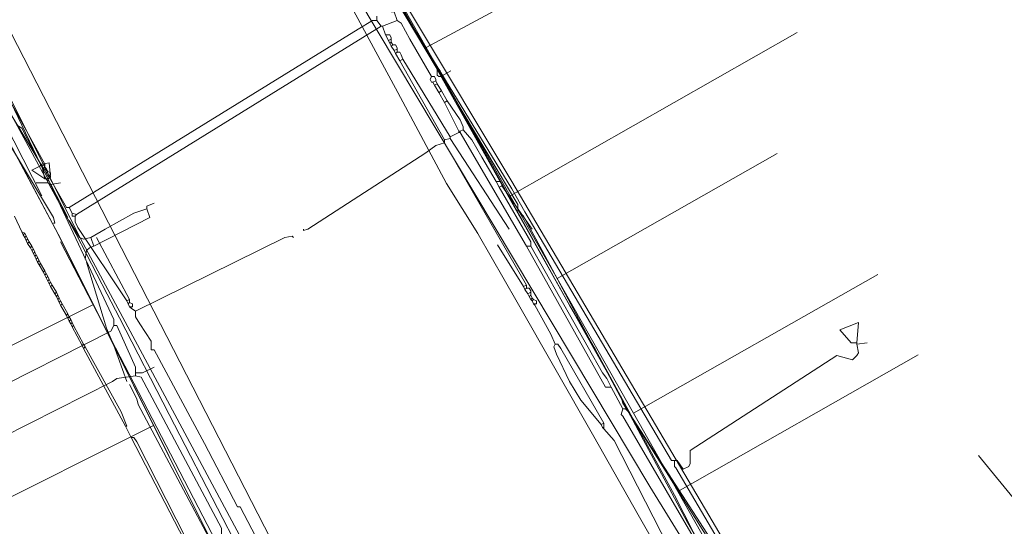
# Model space of a CAD drawing. Header units: metres. Extents: x 92810 to 93633, y 464687 to 465459.
# Tile 128 of 256: x 92959 to 93008, y 464985 to 465011. Entities that reach past the tile are written whole.
import ezdxf

# ---------------------------------------------------------------- set-up
doc = ezdxf.new("R2010")
doc.units = ezdxf.units.M
for name, color, linetype, lineweight, transparency in [('B-OI-KL-DATA_KPN-G', 90, 'SI_B_DATA_KPN', 18, 0.4), ('B-OI-KL-DATA_LIANDER-G', 90, 'SI_B_DATA_LIANDER', 18, 0.4), ('B-OI-KL-DATA_ZIGGO BV-G', 90, 'SI_B_DATA_ZIGGO', 18, 0.4), ('B-OI-KL-ET_HS_LIANDER-G', 10, 'SI_B_ET_HS_LIANDON', 18, 0.4), ('B-OI-KL-ET_LS_LIANDER-G', 190, 'SI_B_ET_LS_LIANDER', 18, 0.4), ('B-OI-KL-ET_MS_LIANDER-G', 130, 'SI_B_ET_MS_LIANDER', 18, 0.4), ('B-OI-KL-GAS_HD_LIANDER-G', 30, 'SI_B_GAS_HD_LIANDER', 18, 0.4), ('B-OI-KL-GAS_LD_LIANDER-G', 30, 'SI_B_GAS_LD_LIANDER', 18, 0.4), ('B-WE-KL-WATER-G', 170, 'KL-WATER-N', 18, 0.4)]:
    doc.layers.add(name, color=color, linetype=linetype, lineweight=lineweight, transparency=transparency)
doc.styles.get("Standard").update_dxf_attribs({"font": 'isocp.shx'})
doc.linetypes.add('KL-WATER-N', pattern='A,7,-0.5,[168,NLCS.SHX,S=0.75,R=0,X=0.75,Y=0],-2', length=9.5)
doc.linetypes.add('SI_B_DATA_KPN', pattern='A,5,-2,["KPN",Standard,S=1.5,R=0,X=-0.51,Y=-0.75],-8', length=15)
doc.linetypes.add('SI_B_DATA_LIANDER', pattern='A,5,-2,["LI-DATA",Standard,S=1.5,R=0,X=-0.51,Y=-0.75],-11', length=18)
doc.linetypes.add('SI_B_DATA_ZIGGO', pattern='A,5,-2,["ZIGGO",Standard,S=1.5,R=0,X=-0.51,Y=-0.75],-9', length=16)
doc.linetypes.add('SI_B_ET_HS_LIANDON', pattern='A,5,-2,["LI-HS",Standard,S=1.5,R=0,X=-0.51,Y=-0.75],-10', length=17)
doc.linetypes.add('SI_B_ET_LS_LIANDER', pattern='A,5,-2,["LI-LS",Standard,S=1.5,R=0,X=-0.51,Y=-0.75],-10', length=17)
doc.linetypes.add('SI_B_ET_MS_LIANDER', pattern='A,5,-2,["LI-MS",Standard,S=1.5,R=0,X=-0.51,Y=-0.75],-10', length=17)
doc.linetypes.add('SI_B_GAS_HD_LIANDER', pattern='A,5,-2,["LI-G-HD",Standard,S=1.5,R=0,X=-0.51,Y=-0.75],-11', length=18)
doc.linetypes.add('SI_B_GAS_LD_LIANDER', pattern='A,5,-2,["LI-G-LD",Standard,S=1.5,R=0,X=-0.51,Y=-0.75],-11', length=18)

msp = doc.modelspace()

# ---------------------------------------------------------------- linework, layer by layer
at = {"layer": 'B-OI-KL-DATA_KPN-G'}
for p, q in [((92977.821, 465009.75), (92977.821, 465009.536)), ((92978.107, 465009.25), (92978.107, 465009.036)), ((92984.75, 464997.179), (92984.75, 464996.964)), ((92988.393, 464990.607), (92988.393, 464990.321))]:
    msp.add_line(p, q, dxfattribs=at)
at = {"layer": 'B-OI-KL-DATA_KPN-G', "flags": 128}
for points in [[(92977.107, 465010.821), (92977.107, 465010.607)], [(92977.821, 465011.036), (92977.964, 465011.036), (92978.107, 465010.607)], [(92956.107, 465010.393), (92955.536, 465010.179), (92955.536, 465009.964), (92961.036, 465000.821), (92961.107, 465000.536), (92961.036, 465000.536)], [(92956.107, 465010.393), (92956.25, 465010.393), (92956.321, 465010.25), (92960.464, 465003.393)], [(92956.607, 465010.679), (92960.607, 465003.464)], [(92977.107, 465010.607), (92976.893, 465010.607), (92976.179, 465010.179), (92961.821, 465001.321)], [(92977.321, 465010.321), (92962.179, 465000.964)], [(92977.107, 465010.607), (92977.321, 465010.321)], [(92977.321, 465010.321), (92977.393, 465010.321)], [(92978.107, 465010.607), (92977.393, 465010.321)], [(92977.393, 465010.321), (92977.536, 465009.893)], [(92978.107, 465010.607), (92978.321, 465010.464), (92978.75, 465009.679), (92979.821, 465007.821)], [(92977.536, 465009.893), (92977.75, 465009.893), (92977.821, 465009.75)], [(92977.536, 465009.893), (92977.679, 465009.607)], [(92977.821, 465009.679), (92977.679, 465009.607)], [(92977.679, 465009.607), (92977.75, 465009.464)], [(92977.821, 465009.536), (92977.75, 465009.464)], [(92977.75, 465009.464), (92977.821, 465009.321)], [(92977.821, 465009.536), (92977.893, 465009.393)], [(92977.893, 465009.393), (92977.821, 465009.321)], [(92977.821, 465009.321), (92977.964, 465009.107)], [(92977.893, 465009.393), (92978.036, 465009.393), (92978.107, 465009.25)], [(92978.107, 465009.179), (92977.964, 465009.107)], [(92977.964, 465009.107), (92978.036, 465008.964)], [(92978.107, 465009.036), (92978.036, 465008.964)], [(92978.036, 465008.964), (92978.25, 465008.607)], [(92978.107, 465009.036), (92978.25, 465009.036), (92978.321, 465008.893), (92978.393, 465008.679)], [(92978.393, 465008.679), (92978.25, 465008.607)], [(92978.25, 465008.607), (92980.464, 465004.679)], [(92978.393, 465008.679), (92980.75, 465004.821)], [(92979.821, 465007.821), (92979.75, 465007.679), (92979.821, 465007.536), (92979.893, 465007.536)], [(92979.821, 465007.821), (92979.964, 465007.821), (92980.036, 465007.679), (92980.036, 465007.607)], [(92980.036, 465007.607), (92979.893, 465007.536)], [(92979.893, 465007.536), (92979.964, 465007.393)], [(92980.107, 465007.464), (92979.964, 465007.393)], [(92979.964, 465007.393), (92980.179, 465007.036)], [(92980.036, 465007.607), (92980.107, 465007.464)], [(92980.107, 465007.464), (92980.321, 465007.107)], [(92980.321, 465007.107), (92980.179, 465007.036)], [(92980.179, 465007.036), (92980.464, 465006.536)], [(92980.321, 465007.107), (92980.607, 465006.607)], [(92980.607, 465006.607), (92980.464, 465006.536)], [(92980.464, 465006.536), (92981.179, 465005.107)], [(92980.607, 465006.607), (92981.25, 465005.679), (92981.393, 465005.321), (92981.393, 465005.179)], [(92981.179, 465005.036), (92980.75, 465004.821)], [(92981.179, 465005.107), (92981.25, 465005.107)], [(92981.179, 465005.107), (92981.179, 465005.036)], [(92981.179, 465005.036), (92981.25, 465005.036)], [(92981.393, 465005.179), (92981.25, 465005.107)], [(92981.25, 465005.107), (92981.25, 465005.036)], [(92981.25, 465005.036), (92984.536, 464999.393)], [(92981.393, 465005.179), (92981.821, 465004.679), (92982.321, 465003.821), (92983.036, 465002.607)], [(92980.464, 465004.536), (92980.036, 465004.393), (92979.536, 465004.036), (92973.679, 465000.25), (92973.464, 465000.179), (92973.464, 465000.25)], [(92980.75, 465004.75), (92980.464, 465004.679)], [(92980.464, 465004.679), (92980.464, 465004.536)], [(92980.464, 465004.536), (92984.536, 464997.464)], [(92980.75, 465004.821), (92980.75, 465004.75)], [(92980.75, 465004.75), (92983.679, 465000.25)], [(92960.607, 465003.464), (92960.464, 465003.393)], [(92960.607, 465003.464), (92960.607, 465003.321)], [(92960.464, 465003.393), (92960.536, 465003.25)], [(92960.607, 465003.321), (92960.536, 465003.25)], [(92960.536, 465003.25), (92960.607, 465003.179)], [(92960.607, 465003.321), (92960.679, 465003.25)], [(92960.679, 465003.25), (92960.607, 465003.179)], [(92960.607, 465003.179), (92960.679, 465003.036)], [(92960.679, 465003.25), (92960.75, 465003.107)], [(92960.75, 465003.107), (92960.679, 465003.036)], [(92960.679, 465003.036), (92960.75, 465002.893)], [(92960.75, 465003.107), (92960.893, 465003.036), (92960.893, 465002.964), (92960.821, 465002.893)], [(92960.75, 465002.893), (92960.821, 465002.893)], [(92960.75, 465002.893), (92960.821, 465002.821)], [(92960.821, 465002.893), (92960.821, 465002.821)], [(92960.821, 465002.821), (92961.679, 465001.321), (92961.821, 465001.321)], [(92983.036, 465002.607), (92983.25, 465002.607), (92983.321, 465002.464), (92983.321, 465002.393)], [(92983.036, 465002.607), (92983.179, 465002.321)], [(92983.321, 465002.393), (92983.179, 465002.321)], [(92983.179, 465002.321), (92984.75, 464999.607), (92984.75, 464999.393)], [(92983.321, 465002.393), (92984.821, 465000.25)], [(92961.821, 465001.321), (92961.964, 465001.036)], [(92961.964, 465001.036), (92962.179, 465000.964)], [(92961.964, 465001.036), (92961.964, 465000.893), (92962.107, 465000.893)], [(92962.179, 465000.964), (92962.107, 465000.893)], [(92962.107, 465000.893), (92962.107, 465000.607), (92962.25, 465000.321), (92964.679, 464996.679)], [(92961.393, 464999.607), (92986.464, 464951.321), (92989.607, 464945.393), (92997.321, 464930.964), (92998.75, 464928.107), (93007.75, 464909.607), (93008.464, 464908.25), (93014.607, 464896.75), (93016.179, 464893.607), (93035.75, 464854.536)], [(92963.179, 464999.821), (92964.821, 464996.75)], [(92965.107, 464996.179), (92972.536, 464999.821), (92972.893, 464999.893), (92972.964, 464999.821)], [(92983.107, 464999.464), (92984.393, 464997.393)], [(92984.536, 464999.393), (92984.75, 464999.393)], [(92984.536, 464999.393), (92988.464, 464992.393), (92988.75, 464992.393)], [(92984.75, 464999.393), (92988.321, 464993.107), (92988.536, 464992.821), (92988.75, 464992.393)], [(92984.536, 464997.464), (92984.393, 464997.393)], [(92984.393, 464997.393), (92984.464, 464997.25)], [(92984.536, 464997.321), (92984.464, 464997.25)], [(92984.464, 464997.25), (92984.607, 464997.036)], [(92984.536, 464997.464), (92984.536, 464997.321)], [(92984.536, 464997.321), (92984.679, 464997.321), (92984.75, 464997.179)], [(92984.75, 464997.107), (92984.607, 464997.036)], [(92964.821, 464996.75), (92964.679, 464996.679)], [(92964.679, 464996.679), (92964.75, 464996.536)], [(92964.821, 464996.607), (92964.75, 464996.536)], [(92964.821, 464996.75), (92964.821, 464996.607)], [(92964.821, 464996.607), (92964.964, 464996.536), (92964.964, 464996.393)], [(92984.607, 464997.036), (92984.679, 464996.893)], [(92984.75, 464996.964), (92984.679, 464996.893)], [(92984.679, 464996.893), (92984.75, 464996.75)], [(92984.75, 464996.964), (92984.821, 464996.821)], [(92984.821, 464996.821), (92984.75, 464996.75)], [(92984.75, 464996.75), (92984.821, 464996.679)], [(92984.821, 464996.821), (92984.893, 464996.75)], [(92984.893, 464996.75), (92984.821, 464996.679)], [(92984.821, 464996.679), (92984.893, 464996.536)], [(92984.893, 464996.75), (92985.036, 464996.679), (92985.036, 464996.536)], [(92964.75, 464996.536), (92964.821, 464996.393)], [(92964.821, 464996.393), (92964.964, 464996.393)], [(92964.821, 464996.393), (92964.893, 464996.321)], [(92964.893, 464996.393), (92964.893, 464996.321)], [(92964.893, 464996.321), (92965.107, 464996.179)], [(92965.107, 464996.179), (92965.107, 464995.893), (92965.321, 464995.536), (92965.893, 464994.679), (92965.893, 464994.25), (92966.036, 464994.25), (92968.536, 464989.607), (92970.179, 464986.464), (92970.321, 464986.464), (92972.25, 464982.75)], [(92984.893, 464996.536), (92985.036, 464996.536)], [(92984.893, 464996.536), (92984.964, 464996.464)], [(92984.964, 464996.536), (92984.964, 464996.464)], [(92984.964, 464996.464), (92985.75, 464995.036), (92985.964, 464994.536)], [(92985.964, 464994.536), (92985.893, 464994.393), (92986.036, 464994.036), (92986.679, 464992.679), (92987.25, 464991.75), (92988.25, 464990.536)], [(92985.964, 464994.536), (92986.107, 464994.536), (92986.25, 464994.321), (92988.393, 464990.607)], [(92988.75, 464992.393), (92989.321, 464991.321)], [(92989.321, 464991.321), (92989.25, 464991.036), (92989.321, 464990.964), (92997.821, 464976.393), (92997.821, 464976.179), (92998.036, 464976.036), (92998.321, 464975.536), (93000.679, 464971.393)], [(92989.321, 464991.321), (92989.464, 464991.321), (92989.607, 464991.179), (92995.75, 464981.393), (92998.179, 464977.393), (93001.179, 464972.321)], [(92988.393, 464990.607), (92988.25, 464990.536)], [(92988.25, 464990.536), (92988.321, 464990.393)], [(92988.321, 464990.393), (92988.393, 464990.393)], [(92988.321, 464990.393), (92988.393, 464990.321)], [(92988.393, 464990.321), (92988.893, 464989.75), (92993.179, 464981.393), (92993.75, 464980.393), (92995.179, 464977.75)]]:
    msp.add_lwpolyline(points, dxfattribs=at)
at = {"layer": 'B-OI-KL-DATA_LIANDER-G', "flags": 128}
msp.add_lwpolyline([(93000.393, 464969.821), (92993.75, 464983.393), (92991.893, 464987.036), (92987.964, 464994.25), (92986.679, 464996.464), (92980.321, 465007.893), (92979.179, 465009.821), (92975.036, 465016.821), (92974.75, 465017.179), (92964.036, 465029.536), (92948.393, 465060.679), (92931.893, 465094.821), (92930.321, 465097.964), (92923.964, 465110.821), (92923.536, 465111.536), (92921.107, 465115.964)], dxfattribs=at)
at = {"layer": 'B-OI-KL-DATA_ZIGGO BV-G', "flags": 128}
for points in [[(92951.244, 465020.605), (92956.985, 465010.52), (92962.263, 465000), (92972.987, 464980.019), (92981.157, 464964.582)], [(92950.662, 465019.834), (92961.271, 465000), (92981.861, 464958.777)], [(92989.026, 465014.354), (92979.556, 465009.261)], [(92978.092, 465011.843), (92979.556, 465009.261)], [(92983.728, 465001.906), (92998, 465010)], [(92980.35, 465007.862), (92979.556, 465009.261)], [(92962.263, 465000), (92958.02, 465008.457)], [(92980.785, 465008.109), (92980.35, 465007.862)], [(92980.35, 465007.862), (92983.728, 465001.906)], [(92958.121, 465005.883), (92961.271, 465000)], [(92986.06, 464997.795), (92997, 465004)], [(92983.728, 465001.906), (92986.06, 464997.795)], [(92961.271, 465000), (92963.017, 464996.503)], [(92961.271, 465000), (92999.823, 464922.81)], [(92986.06, 464997.795), (92989.852, 464991.109)], [(92989.852, 464991.109), (93002, 464998)], [(92963.017, 464996.503), (92954, 464992)], [(92963.017, 464996.503), (92966.014, 464990.502)], [(92992.055, 464987.225), (93004, 464994)], [(92989.852, 464991.109), (92992.055, 464987.225)], [(92966.014, 464990.502), (92957, 464986)], [(92966.014, 464990.502), (92968.612, 464985.301)], [(93012.916, 464981.783), (93007, 464989)], [(92992.055, 464987.225), (92998.17, 464976.443)]]:
    msp.add_lwpolyline(points, dxfattribs=at)
at = {"layer": 'B-OI-KL-ET_HS_LIANDER-G', "flags": 128}
msp.add_lwpolyline([(92958.964, 465043.536), (92959.464, 465043.464), (92962.25, 465037.964), (92962.321, 465037.536), (92963.179, 465036.107), (92964.893, 465035.679), (92968.75, 465027.75), (92969.25, 465026.893), (92983.821, 465002.607), (92993.607, 464986.036), (93001.393, 464972.821), (93001.607, 464972.607), (93002.607, 464972.25), (93003.464, 464972.393), (93003.964, 464972.607), (93004.821, 464973.107), (93005.25, 464973.464), (93006.464, 464974.464)], dxfattribs=at)
at = {"layer": 'B-OI-KL-ET_LS_LIANDER-G'}
for p, q in [((92971.393, 465019.679), (92990.679, 464987.464)), ((92975.679, 465015.607), (92980.107, 465008.179)), ((92980.107, 465008.179), (92980.179, 465008.179)), ((92980.107, 465008.179), (92980.107, 465007.893)), ((92980.107, 465008.107), (92980.25, 465008.107)), ((92980.107, 465007.893), (92980.179, 465007.821)), ((92980.179, 465008.179), (92980.25, 465008.107)), ((92980.179, 465008.179), (92980.179, 465008.107)), ((92980.25, 465008.107), (92980.321, 465007.821)), ((92980.179, 465007.821), (92980.321, 465007.821)), ((92980.321, 465007.821), (92984.107, 465001.464)), ((92958.607, 465005.536), (92960.464, 465001.893)), ((92959.25, 465005.393), (92959.464, 465005.25)), ((92959.464, 465005.25), (92961.75, 465000.821)), ((92965.679, 465001.393), (92966.036, 465001.536)), ((92965.036, 465001.036), (92963.607, 465000.25)), ((92965.679, 465001.25), (92965.036, 465001.036)), ((92965.679, 465001.25), (92965.679, 465001.393)), ((92965.679, 465001.25), (92965.821, 465000.821)), ((92984.107, 465001.464), (92984.107, 465001.179)), ((92984.107, 465001.179), (92984.393, 465000.893)), ((92959.107, 465000.893), (92959.464, 465000.107)), ((92962.321, 464999.821), (92961.821, 465000.679)), ((92965.821, 465000.821), (92963.036, 464999.393)), ((92984.393, 465000.893), (92985.321, 464999.179)), ((92959.464, 465000.107), (92959.607, 465000.036)), ((92959.464, 465000.107), (92959.536, 464999.964)), ((92959.607, 465000.036), (92959.536, 464999.964)), ((92959.607, 465000.036), (92959.679, 464999.893)), ((92963.607, 465000.25), (92962.893, 464999.821)), ((92959.536, 464999.964), (92959.607, 464999.821)), ((92959.679, 464999.893), (92959.607, 464999.821)), ((92959.607, 464999.821), (92959.679, 464999.679)), ((92959.679, 464999.893), (92959.821, 464999.607)), ((92959.75, 464999.75), (92959.679, 464999.679)), ((92959.679, 464999.679), (92959.75, 464999.536)), ((92959.821, 464999.607), (92959.75, 464999.536)), ((92959.75, 464999.536), (92959.893, 464999.321)), ((92959.821, 464999.607), (92959.964, 464999.393)), ((92962.536, 464999.75), (92962.321, 464999.821)), ((92962.893, 464999.821), (92962.536, 464999.75)), ((92962.893, 464999.821), (92963.036, 464999.393)), ((92959.964, 464999.393), (92959.893, 464999.321)), ((92959.893, 464999.321), (92959.964, 464999.179)), ((92959.964, 464999.393), (92960.036, 464999.25)), ((92960.036, 464999.25), (92959.964, 464999.179)), ((92959.964, 464999.179), (92960.036, 464999.036)), ((92960.036, 464999.25), (92960.107, 464999.107)), ((92960.107, 464999.107), (92960.036, 464999.036)), ((92960.107, 464999.107), (92960.179, 464998.964)), ((92962.679, 464999.179), (92962.607, 464998.75)), ((92962.821, 464999.321), (92962.679, 464999.179)), ((92963.036, 464999.393), (92962.821, 464999.321)), ((92985.321, 464999.179), (92992.536, 464985.679)), ((92960.036, 464999.036), (92960.107, 464998.893)), ((92960.179, 464998.964), (92960.107, 464998.893)), ((92960.107, 464998.893), (92960.179, 464998.75)), ((92960.179, 464998.964), (92960.321, 464998.679)), ((92960.25, 464998.821), (92960.179, 464998.75)), ((92960.179, 464998.75), (92960.25, 464998.607)), ((92960.321, 464998.679), (92960.25, 464998.607)), ((92960.25, 464998.607), (92960.321, 464998.464)), ((92960.321, 464998.679), (92960.393, 464998.536)), ((92962.679, 464998.607), (92963.679, 464995.321)), ((92960.393, 464998.536), (92960.321, 464998.464)), ((92960.321, 464998.464), (92960.536, 464998.107)), ((92960.393, 464998.536), (92960.607, 464998.179)), ((92960.607, 464998.179), (92960.536, 464998.107)), ((92960.536, 464998.107), (92960.607, 464997.964)), ((92960.607, 464998.179), (92960.679, 464998.036)), ((92960.679, 464998.036), (92960.607, 464997.964)), ((92960.607, 464997.964), (92960.679, 464997.821)), ((92960.679, 464998.036), (92960.75, 464997.893)), ((92960.75, 464997.893), (92960.679, 464997.821)), ((92960.679, 464997.821), (92960.821, 464997.536)), ((92960.75, 464997.893), (92960.821, 464997.75)), ((92960.821, 464997.75), (92960.75, 464997.679)), ((92960.821, 464997.75), (92960.893, 464997.607)), ((92960.893, 464997.607), (92960.821, 464997.536)), ((92960.893, 464997.607), (92960.964, 464997.464)), ((92960.821, 464997.536), (92960.893, 464997.393)), ((92960.964, 464997.464), (92960.893, 464997.393)), ((92960.893, 464997.393), (92961.107, 464997.036)), ((92960.964, 464997.464), (92961.179, 464997.107)), ((92961.179, 464997.107), (92961.107, 464997.036)), ((92961.179, 464997.107), (92961.25, 464996.964)), ((92961.107, 464997.036), (92961.179, 464996.893)), ((92961.25, 464996.964), (92961.179, 464996.893)), ((92961.179, 464996.893), (92961.321, 464996.607)), ((92961.25, 464996.964), (92961.321, 464996.821)), ((92961.321, 464996.821), (92961.25, 464996.75)), ((92961.321, 464996.821), (92961.393, 464996.679)), ((92961.393, 464996.679), (92961.321, 464996.607)), ((92961.321, 464996.607), (92961.393, 464996.464)), ((92961.393, 464996.679), (92961.464, 464996.536)), ((92961.464, 464996.536), (92961.393, 464996.464)), ((92961.393, 464996.464), (92961.679, 464995.964)), ((92961.464, 464996.536), (92961.75, 464996.036)), ((92961.75, 464996.036), (92961.679, 464995.964)), ((92961.679, 464995.964), (92961.821, 464995.679)), ((92961.75, 464996.036), (92961.821, 464995.893)), ((92961.821, 464995.893), (92961.75, 464995.821)), ((92961.821, 464995.893), (92961.893, 464995.75)), ((92961.893, 464995.75), (92961.821, 464995.679)), ((92961.821, 464995.679), (92961.893, 464995.536)), ((92961.893, 464995.75), (92961.964, 464995.607)), ((92961.964, 464995.607), (92961.893, 464995.536)), ((92961.893, 464995.536), (92961.964, 464995.393)), ((92961.964, 464995.607), (92962.036, 464995.464)), ((92962.036, 464995.464), (92961.964, 464995.393)), ((92961.964, 464995.393), (92962.464, 464994.464)), ((92962.036, 464995.464), (92962.536, 464994.536)), ((92963.679, 464995.321), (92964.036, 464994.464)), ((92962.536, 464994.536), (92962.464, 464994.464)), ((92962.464, 464994.464), (92962.536, 464994.321)), ((92962.536, 464994.536), (92962.607, 464994.393)), ((92962.607, 464994.393), (92962.536, 464994.321)), ((92962.536, 464994.321), (92964.607, 464990.464)), ((92962.607, 464994.393), (92964.393, 464991.179)), ((92964.036, 464994.464), (92964.679, 464992.679)), ((92965.179, 464991.821), (92964.821, 464992.536)), ((92965.25, 464991.536), (92965.179, 464991.821)), ((92969.321, 464983.893), (92965.25, 464991.536)), ((92964.393, 464991.179), (92964.679, 464990.464)), ((92964.679, 464990.464), (92964.607, 464990.464)), ((92964.607, 464990.464), (92964.893, 464989.893)), ((92964.893, 464989.893), (92965.036, 464989.893)), ((92964.893, 464989.893), (92967.536, 464984.821)), ((92965.036, 464989.893), (92965.179, 464989.679)), ((92965.179, 464989.679), (92967.607, 464984.893)), ((92990.679, 464987.464), (93000.679, 464971.179)), ((92992.536, 464985.679), (93000.893, 464971.25))]:
    msp.add_line(p, q, dxfattribs=at)
at = {"layer": 'B-OI-KL-ET_MS_LIANDER-G', "flags": 128}
msp.add_lwpolyline([(93037.393, 465001.036), (93020.75, 464987.464), (93013.893, 464981.75), (93004.75, 464974.107), (93004.179, 464973.75), (93002.964, 464973.464), (93001.75, 464973.536), (93000.464, 464974.393), (92989.321, 464991.607), (92989.25, 464991.893), (92978.536, 465010.964), (92975.179, 465016.464), (92966.179, 465033.036), (92961.536, 465042.75), (92957.036, 465051.464), (92956.75, 465051.75), (92956.821, 465051.964), (92955.25, 465055.107)], dxfattribs=at)
at = {"layer": 'B-OI-KL-GAS_HD_LIANDER-G', "flags": 128}
msp.add_lwpolyline([(92952.179, 465022.179), (92952.464, 465021.536), (92952.964, 465020.821), (92957.036, 465014.607), (92957.464, 465012.821), (92957.607, 465012.536), (92974.75, 464979.179), (92976.464, 464975.964), (92985.821, 464958.179), (92986.536, 464958.607)], dxfattribs=at)
at = {"layer": 'B-OI-KL-GAS_LD_LIANDER-G'}
msp.add_line((92965.107, 464993.393), (92965.107, 464992.964), dxfattribs=at)
at = {"layer": 'B-OI-KL-GAS_LD_LIANDER-G', "flags": 128}
for points in [[(92969.964, 465024.25), (92970.964, 465023.75), (92971.107, 465023.607), (92972.964, 465020.25), (92973.893, 465018.75), (92976.75, 465014.036), (92977.464, 465012.607), (92978.179, 465011.464), (92983.821, 465002.25), (92984.464, 465001.107), (92991.75, 464988.75), (92992.036, 464988.75)], [(92956.179, 465014.464), (92956.679, 465013.679), (92956.25, 465012.536), (92956.25, 465012.107), (92956.321, 465011.964), (92960.393, 465003.464)], [(92960.393, 465003.464), (92960.464, 465003.464)], [(92960.393, 465003.464), (92960.393, 465003.393)], [(92960.75, 465002.75), (92960.893, 465002.821), (92960.821, 465003.536), (92960.464, 465003.464)], [(92960.464, 465003.464), (92960.464, 465003.393)], [(92960.393, 465003.393), (92959.964, 465003.179), (92960.607, 465002.75)], [(92960.393, 465003.393), (92960.464, 465003.393)], [(92960.464, 465003.393), (92960.607, 465002.75)], [(92960.75, 465002.536), (92960.179, 465002.536)], [(92960.607, 465002.75), (92960.75, 465002.75)], [(92960.75, 465002.75), (92960.75, 465002.536)], [(92960.75, 465002.536), (92960.893, 465002.464)], [(92960.893, 465002.464), (92961.393, 465002.536)], [(92960.893, 465002.464), (92964.036, 464995.75), (92964.036, 464995.464)], [(92964.036, 464995.464), (92963.893, 464995.179), (92957.393, 464991.893)], [(92964.036, 464995.464), (92964.179, 464995.464), (92965.107, 464993.393)], [(93000.964, 464994.536), (93001.036, 464994.107), (93000.964, 464993.964), (93000.75, 464993.75), (92999.964, 464993.964), (92992.679, 464989.25), (92992.679, 464988.607), (92992.607, 464988.464), (92992.321, 464988.321), (92992.036, 464988.75)], [(93000.964, 464994.607), (93000.964, 464994.536)], [(93000.964, 464994.536), (93001.464, 464994.607)], [(92966.036, 464993.393), (92965.464, 464993.107), (92965.107, 464993.107)], [(92965.107, 464992.964), (92964.179, 464992.821), (92963.964, 464992.679), (92958.464, 464989.893)], [(92965.107, 464992.964), (92965.393, 464992.893), (92969.393, 464985.393), (92969.393, 464985.107)], [(92991.893, 464988.75), (92991.893, 464988.464), (92991.964, 464988.393), (93000.107, 464974.536), (93002.25, 464971.036), (93008.393, 464960.893), (93008.679, 464960.536), (93008.75, 464960.464)]]:
    msp.add_lwpolyline(points, dxfattribs=at)
msp.add_lwpolyline([(93000.679, 464994.607), (93000.107, 464995.25), (93001.036, 464995.607), (93000.964, 464994.607)], close=True, dxfattribs=at)
at = {"layer": 'B-WE-KL-WATER-G'}
for points in [[(92964.312, 464995.836), (92963.706, 464997.009), (92962.163, 465000), (92958.741, 465006.295), (92958.55, 465006.647), (92955.877, 465011.564), (92951.451, 465019.708), (92950.289, 465021.187), (92948.892, 465022.317), (92937.646, 465029.679), (92937.219, 465029.959), (92932.056, 465033.558), (92926.549, 465037.396), (92924.405, 465038.89)], [(92974.071, 465014.599), (92974.404, 465013.979), (92974.742, 465013.348), (92974.744, 465013.345), (92978.14, 465007.021), (92980.564, 465002.507), (92982.123, 465000.025), (92982.139, 465000), (92984.07, 464996.617), (92987.883, 464989.94), (92990.097, 464986.062), (92992.988, 464980.999), (92996.242, 464975.3), (92996.29, 464975.215), (92996.309, 464975.182), (93000, 464968.719), (93001.003, 464966.787), (93003.402, 464962.339), (93003.598, 464961.974), (93008.886, 464961.042), (93009.266, 464960.337)], [(92964.312, 464995.836), (92966.783, 464991.048), (92969.451, 464985.877), (92972.527, 464979.916), (92974.985, 464975.152), (92977.653, 464969.98), (92982.989, 464959.638), (92984.315, 464957.069), (92985.868, 464954.06), (92985.896, 464954.005)]]:
    msp.add_lwpolyline(points, dxfattribs=at)

doc.saveas('drawing.dxf')
